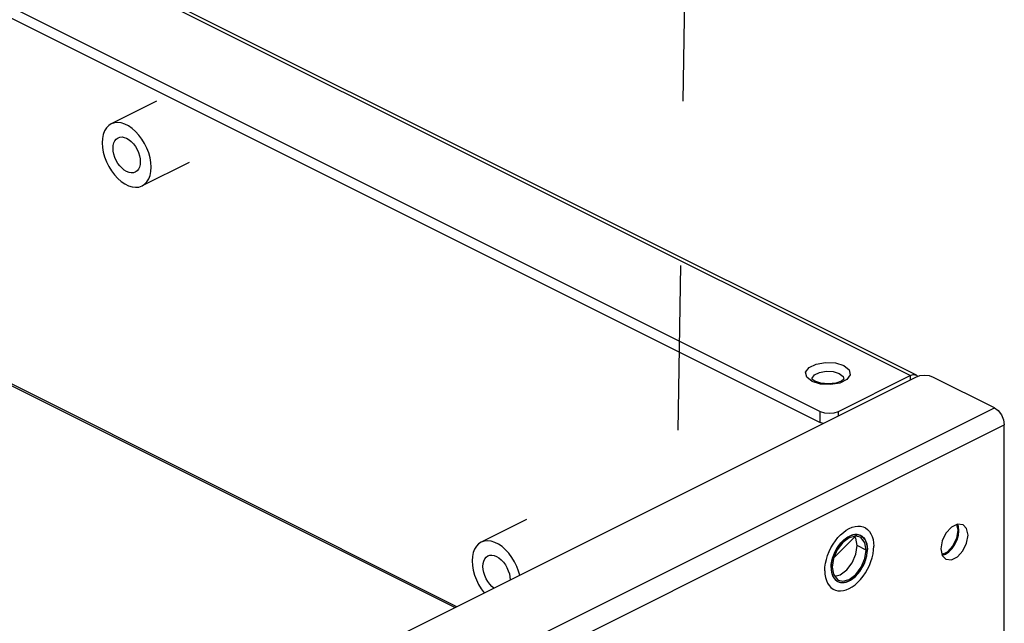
# Paper-space layout '005_EXP_CORICANT_PE_DRAWING_3_1' of a CAD drawing. Header units: millimetres. Extents: x 6 to 413, y 7 to 290.
# Tile 190 of 228: x 263 to 276, y 96 to 105. Entities that reach past the tile are written whole.
import ezdxf

# ---------------------------------------------------------------- set-up
doc = ezdxf.new("R2010")
doc.units = ezdxf.units.MM
doc.header["$LTSCALE"] = 23.1
doc.linetypes.add('DASHED', pattern=[0.2, 0.1, -0.1])
for name, color, linetype in [('000_BASE_123100001256H_BL133', 7, 'CONTINUOUS'), ('000_OFFSET-LINES', 7, 'CONTINUOUS'), ('BASE_CORIANT_BL85', 7, 'CONTINUOUS'), ('BSO_M3X6_BACK_BL301', 7, 'CONTINUOUS'), ('BSO_M3X6_BACK_BL375', 7, 'CONTINUOUS'), ('S_M4_1_ZC_BL162', 7, 'CONTINUOUS')]:
    doc.layers.add(name, color=color, linetype=linetype)

# ---------------------------------------------------------------- blocks, each defined once
blk = doc.blocks.new('BASE_CORIANT_BL85', base_point=(229.328, 99.074))
at = {"layer": 'BASE_CORIANT_BL85', "color": 7, "linetype": 'Continuous'}
for p, q in [((268.667, 96.325), (220.462, 120.427)), ((251.492, 110.077), (273.797, 98.925)), ((268.695, 96.339), (258.1, 101.637)), ((273.692, 99.523), (273.684, 99.531)), ((273.723, 99.503), (273.692, 99.523)), ((275.057, 99.583), (275.057, 99.52)), ((274.016, 99.479), (273.911, 99.467)), ((273.797, 98.925), (273.797, 99.081)), ((274.052, 99.017), (274.052, 99.081)), ((273.839, 98.911), (273.797, 98.925)), ((274.297, 97.3), (274.278, 97.326)), ((274.316, 97.198), (274.297, 97.3)), ((274.443, 97.134), (274.316, 97.198)), ((274.168, 96.854), (274.246, 96.956)), ((274.003, 96.767), (274.077, 96.786)), ((274.077, 96.786), (274.168, 96.854))]:
    blk.add_line(p, q, dxfattribs=at)
at = {"layer": 'BASE_CORIANT_BL85', "color": 3, "linetype": 'Continuous'}
for p, q in [((275.057, 99.583), (251.621, 111.301)), ((275.146, 99.589), (251.672, 111.326)), ((251.492, 110.233), (273.797, 99.081)), ((275.133, 99.558), (240.323, 82.153)), ((273.785, 99.629), (273.88, 99.646)), ((273.88, 99.646), (273.979, 99.64)), ((273.979, 99.64), (274.064, 99.614)), ((274.052, 99.081), (275.057, 99.583)), ((275.057, 99.583), (275.103, 99.597)), ((275.103, 99.597), (275.146, 99.589)), ((275.192, 99.578), (275.133, 99.558)), ((275.146, 99.589), (275.168, 99.57)), ((276.241, 99.132), (275.388, 99.558)), ((273.801, 99.463), (273.682, 99.501)), ((273.94, 99.456), (273.801, 99.463)), ((238.21, 80.116), (276.241, 99.132)), ((243.426, 82.413), (276.381, 98.89)), ((276.381, 92.624), (276.381, 98.89)), ((275.639, 97.453), (275.562, 97.371)), ((275.732, 97.412), (275.715, 97.491)), ((274.296, 97.33), (274.204, 97.307)), ((274.355, 97.316), (274.296, 97.33)), ((274.373, 97.306), (274.355, 97.316)), ((275.562, 97.371), (275.509, 97.263)), ((275.712, 97.3), (275.732, 97.412)), ((274.204, 97.307), (274.113, 97.239)), ((274.425, 97.237), (274.373, 97.306)), ((274.443, 97.134), (274.425, 97.237)), ((275.509, 97.263), (275.49, 97.151)), ((275.659, 97.192), (275.712, 97.3)), ((274.425, 97.013), (274.443, 97.134)), ((275.49, 97.151), (275.509, 97.058)), ((275.509, 97.058), (275.56, 97.005)), ((273.966, 96.895), (273.984, 96.793)), ((273.984, 96.793), (274.036, 96.724)), ((274.036, 96.724), (274.053, 96.713))]:
    blk.add_line(p, q, dxfattribs=at)
for points in [[(273.592, 99.63), (273.639, 99.696), (273.738, 99.746), (273.87, 99.769), (274.01, 99.761), (274.128, 99.723)], [(274.128, 99.723), (274.203, 99.664), (274.218, 99.594), (274.172, 99.528), (274.073, 99.479), (273.94, 99.456)], [(273.682, 99.501), (273.608, 99.56), (273.592, 99.63)], [(273.68, 99.534), (273.682, 99.547), (273.715, 99.594), (273.785, 99.629)], [(274.064, 99.614), (274.118, 99.571), (274.13, 99.534)], [(275.388, 99.558), (275.33, 99.578), (275.261, 99.584), (275.192, 99.578)], [(276.241, 99.132), (276.294, 99.092), (276.34, 99.032), (276.37, 98.961), (276.381, 98.89)], [(273.797, 99.081), (273.855, 99.061), (273.924, 99.054), (273.993, 99.061), (274.052, 99.081)], [(275.801, 97.488), (275.723, 97.495), (275.639, 97.453)], [(275.744, 97.405), (275.738, 97.463), (275.725, 97.495)], [(275.872, 97.342), (275.852, 97.435), (275.801, 97.488)], [(275.56, 97.005), (275.639, 96.997), (275.723, 97.039), (275.799, 97.122), (275.852, 97.23), (275.872, 97.342)], [(275.719, 97.276), (275.738, 97.342), (275.744, 97.405)], [(274.113, 97.239), (274.036, 97.137), (273.984, 97.016), (273.966, 96.895)], [(275.506, 97.071), (275.583, 97.109), (275.659, 97.192)], [(275.649, 97.155), (275.688, 97.212), (275.719, 97.276)], [(275.509, 97.061), (275.553, 97.076), (275.603, 97.109), (275.649, 97.155)], [(274.053, 96.713), (274.113, 96.699), (274.204, 96.722), (274.296, 96.79), (274.373, 96.892), (274.425, 97.013)]]:
    blk.add_lwpolyline(points, dxfattribs=at)
at = {"layer": 'BASE_CORIANT_BL85', "color": 7, "linetype": 'Continuous'}
for points in [[(273.684, 99.531), (273.68, 99.536), (273.68, 99.534)], [(274.13, 99.534), (274.127, 99.532), (274.093, 99.506), (274.016, 99.479)], [(273.911, 99.467), (273.803, 99.477), (273.723, 99.503)], [(274.246, 96.956), (274.297, 97.077), (274.316, 97.198)]]:
    blk.add_lwpolyline(points, dxfattribs=at)
blk = doc.blocks.new('000_BASE_123100001256H_BL133', base_point=(238.642, 101.255))
at = {"layer": '000_BASE_123100001256H_BL133', "color": 2, "linetype": 'Continuous'}
blk.add_line((273.965, 97.003), (274.314, 97.351), dxfattribs=at)
at = {"layer": '000_BASE_123100001256H_BL133', "color": 4, "linetype": 'Continuous'}
blk.add_line((274.126, 97.272), (274.123, 97.27), dxfattribs=at)
for points in [[(274.241, 97.342), (274.223, 97.335), (274.203, 97.326), (274.184, 97.315), (274.164, 97.303), (274.145, 97.288), (274.126, 97.272)], [(274.262, 97.347), (274.26, 97.347), (274.256, 97.346), (274.253, 97.345), (274.249, 97.344), (274.246, 97.343), (274.241, 97.342)], [(274.364, 97.337), (274.349, 97.343), (274.334, 97.348), (274.316, 97.351), (274.299, 97.351), (274.281, 97.35), (274.262, 97.347)], [(274.427, 97.276), (274.419, 97.289), (274.41, 97.302), (274.4, 97.312), (274.389, 97.322), (274.377, 97.33), (274.364, 97.337)], [(274.077, 97.221), (274.067, 97.209), (274.057, 97.195), (274.047, 97.181), (274.037, 97.166), (274.028, 97.152), (274.019, 97.135)], [(274.116, 97.263), (274.11, 97.257), (274.103, 97.25), (274.097, 97.243), (274.09, 97.236), (274.084, 97.229), (274.077, 97.221)], [(274.123, 97.27), (274.121, 97.268), (274.12, 97.266), (274.118, 97.265), (274.116, 97.263)], [(274.459, 97.142), (274.458, 97.168), (274.455, 97.192), (274.451, 97.215), (274.445, 97.237), (274.437, 97.258), (274.427, 97.276)], [(274.019, 97.135), (274.002, 97.103), (273.987, 97.068), (273.975, 97.035), (273.964, 96.999), (273.957, 96.965), (273.952, 96.93)], [(274.422, 96.962), (274.429, 96.98), (274.435, 96.998), (274.441, 97.017), (274.446, 97.036), (274.45, 97.055), (274.453, 97.074)], [(274.453, 97.074), (274.455, 97.086), (274.456, 97.097), (274.457, 97.109), (274.458, 97.12), (274.459, 97.131), (274.459, 97.142)], [(273.952, 96.93), (273.951, 96.924), (273.951, 96.917), (273.95, 96.909), (273.95, 96.902), (273.95, 96.895), (273.95, 96.887)], [(274.21, 96.706), (274.252, 96.732), (274.293, 96.767), (274.332, 96.808), (274.367, 96.856), (274.397, 96.907), (274.422, 96.962)], [(273.95, 96.887), (273.95, 96.881), (273.95, 96.874), (273.95, 96.867), (273.951, 96.861), (273.951, 96.853), (273.952, 96.847)], [(273.952, 96.847), (273.953, 96.842), (273.954, 96.836), (273.954, 96.831), (273.955, 96.825), (273.956, 96.82), (273.958, 96.814)], [(273.958, 96.814), (273.959, 96.807), (273.961, 96.801), (273.963, 96.794), (273.965, 96.788), (273.968, 96.781), (273.971, 96.774)], [(273.971, 96.774), (273.971, 96.774), (273.972, 96.772), (273.972, 96.77), (273.973, 96.769), (273.974, 96.767), (273.975, 96.765)], [(273.975, 96.765), (273.976, 96.762), (273.978, 96.758), (273.98, 96.754), (273.982, 96.751), (273.984, 96.748), (273.987, 96.744)], [(273.987, 96.744), (273.99, 96.74), (273.992, 96.736), (273.996, 96.731), (273.999, 96.728), (274.003, 96.723), (274.006, 96.72)], [(274.006, 96.72), (274.01, 96.716), (274.013, 96.713), (274.017, 96.709), (274.021, 96.707), (274.026, 96.703), (274.03, 96.7)], [(274.03, 96.7), (274.032, 96.699), (274.034, 96.698), (274.036, 96.697), (274.038, 96.696), (274.041, 96.694), (274.043, 96.693)], [(274.043, 96.693), (274.052, 96.689), (274.062, 96.685), (274.073, 96.682), (274.083, 96.68), (274.094, 96.679), (274.106, 96.678)], [(274.106, 96.678), (274.111, 96.678), (274.118, 96.678), (274.125, 96.679), (274.132, 96.68), (274.138, 96.681), (274.146, 96.682)], [(274.146, 96.682), (274.149, 96.683), (274.152, 96.683), (274.156, 96.684), (274.159, 96.685), (274.163, 96.686), (274.167, 96.688)], [(274.167, 96.688), (274.173, 96.69), (274.18, 96.692), (274.187, 96.695), (274.195, 96.698), (274.202, 96.702), (274.21, 96.706)]]:
    blk.add_lwpolyline(points, dxfattribs=at)
blk = doc.blocks.new('S_M4_1_ZC_BL162', base_point=(274.204, 97.015))
at = {"layer": 'S_M4_1_ZC_BL162', "color": 7, "linetype": 'Continuous'}
blk.add_line((273.871, 96.949), (273.883, 97.003), dxfattribs=at)
for points in [[(273.883, 97.003), (273.9, 97.058), (273.921, 97.112), (273.947, 97.165), (273.976, 97.216), (274.009, 97.263), (274.045, 97.308), (274.082, 97.347), (274.122, 97.382), (274.163, 97.412), (274.204, 97.436), (274.246, 97.453), (274.287, 97.464), (274.326, 97.469), (274.364, 97.467), (274.4, 97.459), (274.422, 97.449)], [(274.422, 97.449), (274.432, 97.444), (274.462, 97.422), (274.487, 97.395), (274.509, 97.362), (274.526, 97.325), (274.538, 97.282), (274.545, 97.236), (274.548, 97.187)], [(273.959, 96.976), (273.971, 97.022), (273.987, 97.068), (274.007, 97.113), (274.031, 97.156), (274.057, 97.196), (274.087, 97.233), (274.119, 97.266), (274.152, 97.294), (274.187, 97.317), (274.222, 97.334), (274.256, 97.346)], [(274.256, 97.346), (274.29, 97.351), (274.321, 97.35), (274.351, 97.343), (274.365, 97.337)], [(274.365, 97.337), (274.378, 97.329), (274.402, 97.31), (274.422, 97.285), (274.438, 97.256), (274.449, 97.221), (274.456, 97.183), (274.459, 97.142)], [(273.987, 96.58), (274.009, 96.571), (274.045, 96.562), (274.082, 96.56), (274.122, 96.565), (274.163, 96.576), (274.204, 96.594), (274.246, 96.618), (274.287, 96.647), (274.326, 96.682), (274.364, 96.722), (274.4, 96.766), (274.432, 96.814), (274.462, 96.864), (274.487, 96.917), (274.509, 96.971), (274.526, 97.026), (274.538, 97.081), (274.545, 97.135), (274.548, 97.187)], [(274.152, 96.684), (274.187, 96.695), (274.222, 96.712), (274.256, 96.735), (274.29, 96.764), (274.321, 96.796), (274.351, 96.833), (274.378, 96.874), (274.402, 96.917), (274.422, 96.961), (274.438, 97.007), (274.449, 97.053), (274.456, 97.098), (274.459, 97.142)], [(273.861, 96.843), (273.863, 96.895), (273.871, 96.949)], [(273.95, 96.887), (273.952, 96.931), (273.959, 96.976)], [(273.861, 96.843), (273.863, 96.793), (273.871, 96.747), (273.883, 96.705), (273.9, 96.667), (273.921, 96.634), (273.947, 96.607), (273.976, 96.586), (273.987, 96.58)], [(273.95, 96.887), (273.952, 96.846), (273.959, 96.808), (273.971, 96.774), (273.987, 96.744), (274.007, 96.719), (274.031, 96.7), (274.043, 96.693)], [(274.043, 96.693), (274.057, 96.687), (274.087, 96.679), (274.119, 96.678), (274.152, 96.684)]]:
    blk.add_lwpolyline(points, dxfattribs=at)
blk = doc.blocks.new('BSO_M3X6_BACK_BL301', base_point=(269.291, 97.047))
at = {"layer": 'BSO_M3X6_BACK_BL301', "color": 7, "linetype": 'Continuous'}
blk.add_line((269.672, 97.562), (269.036, 97.244), dxfattribs=at)
for points in [[(269.036, 97.244), (269.001, 97.222), (268.969, 97.189), (268.943, 97.147), (268.925, 97.098), (268.913, 97.042), (268.909, 96.981)], [(269.578, 96.781), (269.563, 96.837), (269.537, 96.905), (269.505, 96.97), (269.467, 97.031), (269.425, 97.088), (269.379, 97.139), (269.33, 97.182), (269.279, 97.216), (269.227, 97.242), (269.177, 97.258), (269.128, 97.264), (269.081, 97.26), (269.036, 97.244)], [(269.062, 96.905), (269.065, 96.944), (269.074, 96.979), (269.088, 97.009), (269.107, 97.033), (269.132, 97.051)], [(269.132, 97.051), (269.158, 97.06), (269.188, 97.062), (269.22, 97.056), (269.253, 97.043), (269.286, 97.023), (269.318, 96.997), (269.349, 96.964), (269.376, 96.927), (269.399, 96.887), (269.418, 96.844), (269.433, 96.8), (269.441, 96.756), (269.444, 96.714)], [(268.909, 96.981), (268.913, 96.917), (268.925, 96.85), (268.943, 96.782), (268.969, 96.714), (269.001, 96.649), (269.039, 96.588), (269.081, 96.532)], [(269.216, 96.599), (269.188, 96.622), (269.158, 96.655), (269.13, 96.692), (269.107, 96.732), (269.088, 96.775), (269.074, 96.819), (269.065, 96.863), (269.062, 96.905)]]:
    blk.add_lwpolyline(points, dxfattribs=at)
blk = doc.blocks.new('BSO_M3X6_BACK_BL375', base_point=(264.328, 102.83))
at = {"layer": 'BSO_M3X6_BACK_BL375', "color": 7, "linetype": 'Continuous'}
for p, q in [((264.479, 103.434), (263.843, 103.116)), ((264.939, 102.577), (264.277, 102.246))]:
    blk.add_line(p, q, dxfattribs=at)
for points in [[(263.843, 103.116), (263.808, 103.093), (263.776, 103.06), (263.751, 103.019), (263.732, 102.969), (263.72, 102.914), (263.716, 102.853)], [(264.404, 102.509), (264.4, 102.574), (264.389, 102.641), (264.37, 102.709), (264.344, 102.776), (264.312, 102.841), (264.274, 102.903), (264.232, 102.96), (264.186, 103.01), (264.137, 103.053), (264.086, 103.088), (264.034, 103.114), (263.984, 103.13), (263.935, 103.136), (263.888, 103.132), (263.843, 103.116)], [(263.716, 102.853), (263.72, 102.788), (263.732, 102.721), (263.751, 102.653), (263.776, 102.586), (263.808, 102.521), (263.846, 102.459), (263.888, 102.403), (263.935, 102.352), (263.984, 102.309), (264.034, 102.274), (264.086, 102.249), (264.137, 102.233), (264.186, 102.227), (264.232, 102.231), (264.277, 102.246)], [(263.869, 102.777), (263.872, 102.816), (263.881, 102.851), (263.895, 102.881), (263.914, 102.905), (263.939, 102.923)], [(263.939, 102.923), (263.965, 102.931), (263.995, 102.934), (264.027, 102.928), (264.06, 102.915), (264.093, 102.895), (264.125, 102.868), (264.156, 102.836), (264.183, 102.799), (264.206, 102.758), (264.225, 102.715), (264.24, 102.671), (264.248, 102.628), (264.251, 102.586)], [(264.181, 102.44), (264.156, 102.431), (264.125, 102.429), (264.093, 102.434), (264.06, 102.447), (264.027, 102.467), (263.995, 102.494), (263.965, 102.526), (263.937, 102.563), (263.914, 102.604), (263.895, 102.647), (263.881, 102.691), (263.872, 102.735), (263.869, 102.777)], [(264.251, 102.586), (264.248, 102.547), (264.24, 102.511), (264.225, 102.482), (264.206, 102.458), (264.181, 102.44)], [(264.277, 102.246), (264.312, 102.269), (264.344, 102.302), (264.37, 102.344), (264.389, 102.393), (264.4, 102.449), (264.404, 102.509)]]:
    blk.add_lwpolyline(points, dxfattribs=at)

psp = doc.layouts.new('005_EXP_CORICANT_PE_DRAWING_3_1')

# ---------------------------------------------------------------- linework, layer by layer
at = {"layer": '000_OFFSET-LINES', "color": 4, "linetype": 'DASHED'}
psp.add_line((272.047, 114.986), (271.783, 97.883), dxfattribs=at)

# ---------------------------------------------------------------- block references
at = {"layer": '000_BASE_123100001256H_BL133'}
psp.add_blockref('000_BASE_123100001256H_BL133', (238.642, 101.255), dxfattribs=at)
at = {"layer": 'BASE_CORIANT_BL85'}
psp.add_blockref('BASE_CORIANT_BL85', (229.328, 99.074), dxfattribs=at)
at = {"layer": 'BSO_M3X6_BACK_BL301'}
psp.add_blockref('BSO_M3X6_BACK_BL301', (269.291, 97.047), dxfattribs=at)
at = {"layer": 'BSO_M3X6_BACK_BL375'}
psp.add_blockref('BSO_M3X6_BACK_BL375', (264.328, 102.83), dxfattribs=at)
at = {"layer": 'S_M4_1_ZC_BL162'}
psp.add_blockref('S_M4_1_ZC_BL162', (274.204, 97.015), dxfattribs=at)

doc.saveas('drawing.dxf')
